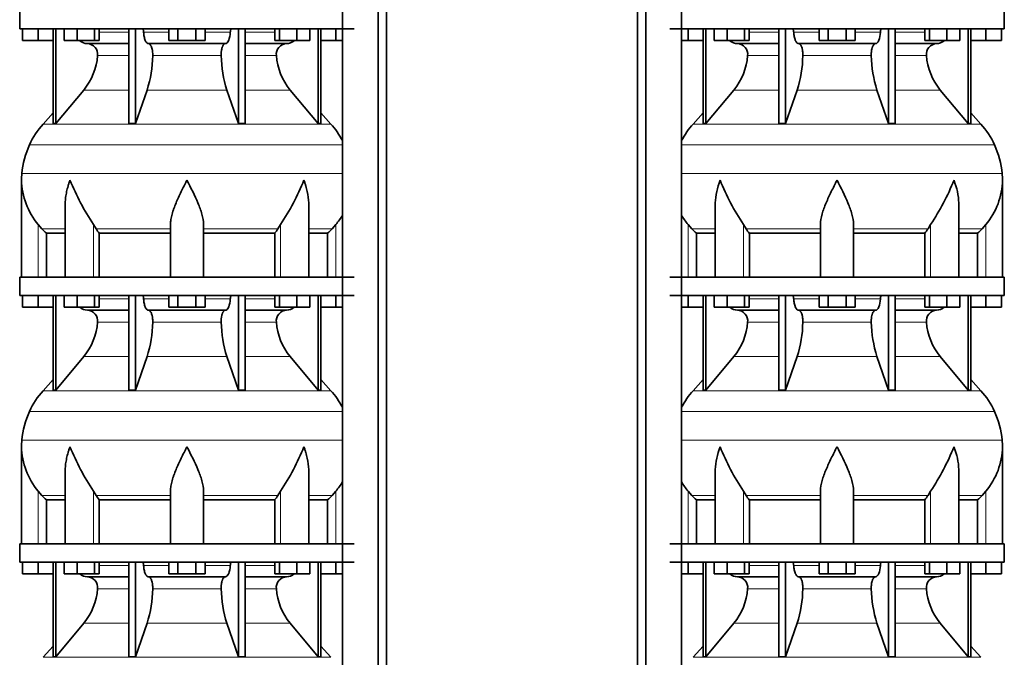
# Model space of a CAD drawing. Header units: millimetres. Extents: x 166 to 773, y -2956 to 2086.
# Tile 16 of 22: x 171 to 707, y 330 to 677. Entities that reach past the tile are written whole.
import ezdxf

# ---------------------------------------------------------------- set-up
doc = ezdxf.new("R2010")
doc.units = ezdxf.units.MM
doc.layers.add('LOW_134-14', color=7, linetype='Continuous')
doc.layers.add('VSI134_DIFFUSORE', color=7, linetype='Continuous')

# ---------------------------------------------------------------- blocks, each defined once
blk = doc.blocks.new('SE')
at = {"layer": 'LOW_134-14', "color": 7, "linetype": 'Continuous', "lineweight": 35}
for p, q in [((346.64, 1572.18), (346.64, -474.32)), ((366.02, -474.32), (366.02, 1572.18)), ((370.57, -474.32), (370.57, 1572.18)), ((346.57, 672.18), (346.57, 537.18)), ((346.57, 527.18), (346.57, 392.18)), ((346.57, 382.18), (346.57, 247.18))]:
    blk.add_line(p, q, dxfattribs=at)
at = {"layer": 'VSI134_DIFFUSORE', "color": 7, "linetype": 'Continuous', "lineweight": 35}
for p, q in [((171.01, 682.18), (171.01, 672.18)), ((171.01, 672.18), (353.01, 672.18)), ((172.51, 665.78), (172.51, 672.18)), ((172.51, 665.78), (172.51, 672.18)), ((181.01, 665.78), (181.01, 672.18)), ((189.18, 672.18), (189.18, 620.73)), ((190.71, 672.18), (190.71, 620.73)), ((195.25, 665.78), (195.25, 672.18)), ((202.19, 665.78), (202.19, 672.18)), ((211.67, 665.78), (211.67, 672.18)), ((214.21, 665.78), (214.21, 672.18)), ((230.31, 672.18), (230.31, 620.73)), ((234, 672.18), (234, 620.73)), ((252.19, 665.78), (252.19, 672.18)), ((257.1, 665.78), (257.1, 672.18)), ((266.91, 665.78), (266.91, 672.18)), ((271.82, 665.78), (271.82, 672.18)), ((290.01, 672.18), (290.01, 620.73)), ((293.7, 672.18), (293.7, 620.73)), ((309.8, 665.78), (309.8, 672.18)), ((312.34, 665.78), (312.34, 672.18)), ((321.82, 665.78), (321.82, 672.18)), ((328.76, 665.78), (328.76, 672.18)), ((333.3, 672.18), (333.3, 620.73)), ((334.83, 672.18), (334.83, 620.73)), ((343.01, 665.78), (343.01, 672.18)), ((181.01, 665.78), (172.51, 665.78)), ((189.18, 665.78), (181.01, 665.78)), ((202.19, 665.78), (195.25, 665.78)), ((211.67, 665.78), (202.19, 665.78)), ((214.21, 665.78), (211.67, 665.78)), ((257.1, 665.78), (252.19, 665.78)), ((266.91, 665.78), (257.1, 665.78)), ((271.82, 665.78), (266.91, 665.78)), ((312.34, 665.78), (309.8, 665.78)), ((321.82, 665.78), (312.34, 665.78)), ((328.76, 665.78), (321.82, 665.78)), ((343.01, 665.78), (334.83, 665.78)), ((346.57, 665.78), (343.01, 665.78)), ((207.83, 664.18), (230.31, 664.18)), ((241.1, 664.18), (282.91, 664.18)), ((293.7, 664.18), (316.18, 664.18)), ((190.71, 620.73), (205.86, 638.94)), ((234, 620.73), (240.28, 638.94)), ((283.73, 638.94), (290.01, 620.73)), ((318.15, 638.94), (333.3, 620.73)), ((189.18, 626.5), (183.71, 620.43)), ((340.3, 620.43), (334.83, 626.5)), ((189.18, 620.73), (190.71, 620.73)), ((230.31, 620.73), (234, 620.73)), ((290.01, 620.73), (293.7, 620.73)), ((333.3, 620.73), (334.83, 620.73)), ((172.01, 589.92), (172.01, 537.18)), ((195.73, 576.54), (195.73, 537.18)), ((328.28, 537.18), (328.28, 576.54)), ((183.02, 563.48), (181.01, 565.78)), ((212.52, 563.48), (211.09, 565.78)), ((253.01, 537.18), (253.01, 565.78)), ((271.01, 537.18), (271.01, 565.78)), ((312.92, 565.78), (311.5, 563.48)), ((343.01, 565.78), (340.99, 563.48)), ((185.53, 561.04), (195.73, 561.04)), ((185.53, 537.18), (185.53, 561.04)), ((214.3, 561.04), (253.01, 561.04)), ((214.3, 537.18), (214.3, 561.04)), ((271.01, 561.04), (309.72, 561.04)), ((309.72, 561.04), (309.72, 537.18)), ((328.28, 561.04), (338.48, 561.04)), ((338.48, 561.04), (338.48, 537.18)), ((353.01, 537.18), (171.01, 537.18)), ((171.01, 537.18), (171.01, 527.18)), ((171.01, 527.18), (353.01, 527.18)), ((172.51, 520.78), (172.51, 527.18)), ((172.51, 520.78), (172.51, 527.18)), ((181.01, 520.78), (181.01, 527.18)), ((189.18, 527.18), (189.18, 475.73)), ((190.71, 527.18), (190.71, 475.73)), ((195.25, 520.78), (195.25, 527.18)), ((202.19, 520.78), (202.19, 527.18)), ((211.67, 520.78), (211.67, 527.18)), ((214.21, 520.78), (214.21, 527.18)), ((230.31, 527.18), (230.31, 475.73)), ((234, 527.18), (234, 475.73)), ((252.19, 520.78), (252.19, 527.18)), ((257.1, 520.78), (257.1, 527.18)), ((266.91, 520.78), (266.91, 527.18)), ((271.82, 520.78), (271.82, 527.18)), ((290.01, 527.18), (290.01, 475.73)), ((293.7, 527.18), (293.7, 475.73)), ((309.8, 520.78), (309.8, 527.18)), ((312.34, 520.78), (312.34, 527.18)), ((321.82, 520.78), (321.82, 527.18)), ((328.76, 520.78), (328.76, 527.18)), ((333.3, 527.18), (333.3, 475.73)), ((334.83, 527.18), (334.83, 475.73)), ((343.01, 520.78), (343.01, 527.18)), ((181.01, 520.78), (172.51, 520.78)), ((189.18, 520.78), (181.01, 520.78)), ((202.19, 520.78), (195.25, 520.78)), ((211.67, 520.78), (202.19, 520.78)), ((214.21, 520.78), (211.67, 520.78)), ((257.1, 520.78), (252.19, 520.78)), ((266.91, 520.78), (257.1, 520.78)), ((271.82, 520.78), (266.91, 520.78)), ((312.34, 520.78), (309.8, 520.78)), ((321.82, 520.78), (312.34, 520.78)), ((328.76, 520.78), (321.82, 520.78)), ((343.01, 520.78), (334.83, 520.78)), ((346.57, 520.78), (343.01, 520.78)), ((207.83, 519.18), (230.31, 519.18)), ((241.1, 519.18), (282.91, 519.18)), ((293.7, 519.18), (316.18, 519.18)), ((190.71, 475.73), (205.86, 493.94)), ((234, 475.73), (240.28, 493.94)), ((283.73, 493.94), (290.01, 475.73)), ((318.15, 493.94), (333.3, 475.73)), ((189.18, 481.5), (183.71, 475.43)), ((340.3, 475.43), (334.83, 481.5)), ((189.18, 475.73), (190.71, 475.73)), ((230.31, 475.73), (234, 475.73)), ((290.01, 475.73), (293.7, 475.73)), ((333.3, 475.73), (334.83, 475.73)), ((172.01, 444.92), (172.01, 392.18)), ((195.73, 431.54), (195.73, 392.18)), ((328.28, 392.18), (328.28, 431.54)), ((183.02, 418.48), (181.01, 420.78)), ((212.52, 418.48), (211.09, 420.78)), ((253.01, 392.18), (253.01, 420.78)), ((271.01, 392.18), (271.01, 420.78)), ((312.92, 420.78), (311.5, 418.48)), ((343.01, 420.78), (340.99, 418.48)), ((185.53, 416.04), (195.73, 416.04)), ((185.53, 392.18), (185.53, 416.04)), ((214.3, 416.04), (253.01, 416.04)), ((214.3, 392.18), (214.3, 416.04)), ((271.01, 416.04), (309.72, 416.04)), ((309.72, 416.04), (309.72, 392.18)), ((328.28, 416.04), (338.48, 416.04)), ((338.48, 416.04), (338.48, 392.18)), ((353.01, 392.18), (171.01, 392.18)), ((171.01, 392.18), (171.01, 382.18)), ((171.01, 382.18), (353.01, 382.18)), ((172.51, 375.78), (172.51, 382.18)), ((172.51, 375.78), (172.51, 382.18)), ((181.01, 375.78), (181.01, 382.18)), ((189.18, 382.18), (189.18, 330.73)), ((190.71, 382.18), (190.71, 330.73)), ((195.25, 375.78), (195.25, 382.18)), ((202.19, 375.78), (202.19, 382.18)), ((211.67, 375.78), (211.67, 382.18)), ((214.21, 375.78), (214.21, 382.18)), ((230.31, 382.18), (230.31, 330.73)), ((234, 382.18), (234, 330.73)), ((252.19, 375.78), (252.19, 382.18)), ((257.1, 375.78), (257.1, 382.18)), ((266.91, 375.78), (266.91, 382.18)), ((271.82, 375.78), (271.82, 382.18)), ((290.01, 382.18), (290.01, 330.73)), ((293.7, 382.18), (293.7, 330.73)), ((309.8, 375.78), (309.8, 382.18)), ((312.34, 375.78), (312.34, 382.18)), ((321.82, 375.78), (321.82, 382.18)), ((328.76, 375.78), (328.76, 382.18)), ((333.3, 382.18), (333.3, 330.73)), ((334.83, 382.18), (334.83, 330.73)), ((343.01, 375.78), (343.01, 382.18)), ((181.01, 375.78), (172.51, 375.78)), ((189.18, 375.78), (181.01, 375.78)), ((202.19, 375.78), (195.25, 375.78)), ((211.67, 375.78), (202.19, 375.78)), ((214.21, 375.78), (211.67, 375.78)), ((257.1, 375.78), (252.19, 375.78)), ((266.91, 375.78), (257.1, 375.78)), ((271.82, 375.78), (266.91, 375.78)), ((312.34, 375.78), (309.8, 375.78)), ((321.82, 375.78), (312.34, 375.78)), ((328.76, 375.78), (321.82, 375.78)), ((343.01, 375.78), (334.83, 375.78)), ((346.57, 375.78), (343.01, 375.78)), ((207.83, 374.18), (230.31, 374.18)), ((241.1, 374.18), (282.91, 374.18)), ((293.7, 374.18), (316.18, 374.18)), ((190.71, 330.73), (205.86, 348.94)), ((234, 330.73), (240.28, 348.94)), ((283.73, 348.94), (290.01, 330.73)), ((318.15, 348.94), (333.3, 330.73)), ((189.18, 336.5), (183.71, 330.43)), ((340.3, 330.43), (334.83, 336.5)), ((189.18, 330.73), (190.71, 330.73)), ((230.31, 330.73), (234, 330.73)), ((290.01, 330.73), (293.7, 330.73)), ((333.3, 330.73), (334.83, 330.73))]:
    blk.add_line(p, q, dxfattribs=at)
at = {"layer": 'VSI134_DIFFUSORE', "color": 4, "linetype": 'Continuous', "lineweight": 9}
for p, q in [((214.21, 670.41), (230.31, 670.41)), ((238.43, 670.41), (252.19, 670.41)), ((271.82, 670.41), (285.58, 670.41)), ((293.7, 670.41), (309.8, 670.41)), ((230.31, 657.64), (213.38, 657.64)), ((280.62, 657.64), (243.39, 657.64)), ((310.63, 657.64), (293.7, 657.64)), ((205.86, 638.94), (230.31, 638.94)), ((240.28, 638.94), (283.73, 638.94)), ((293.7, 638.94), (318.15, 638.94)), ((183.71, 620.43), (340.3, 620.43)), ((346.57, 609.17), (176.34, 609.17)), ((172.18, 593.54), (346.57, 593.54)), ((181.01, 537.18), (181.01, 565.78)), ((183.02, 563.48), (195.73, 563.48)), ((211.09, 537.18), (211.09, 565.78)), ((212.52, 563.48), (253.01, 563.48)), ((271.01, 563.48), (311.5, 563.48)), ((312.92, 537.18), (312.92, 565.78)), ((328.28, 563.48), (340.99, 563.48)), ((343.01, 537.18), (343.01, 565.78)), ((214.21, 525.41), (230.31, 525.41)), ((238.43, 525.41), (252.19, 525.41)), ((271.82, 525.41), (285.58, 525.41)), ((293.7, 525.41), (309.8, 525.41)), ((230.31, 512.64), (213.38, 512.64)), ((280.62, 512.64), (243.39, 512.64)), ((310.63, 512.64), (293.7, 512.64)), ((205.86, 493.94), (230.31, 493.94)), ((240.28, 493.94), (283.73, 493.94)), ((293.7, 493.94), (318.15, 493.94)), ((183.71, 475.43), (340.3, 475.43)), ((346.57, 464.17), (176.34, 464.17)), ((172.18, 448.54), (346.57, 448.54)), ((181.01, 392.18), (181.01, 420.78)), ((183.02, 418.48), (195.73, 418.48)), ((211.09, 392.18), (211.09, 420.78)), ((212.52, 418.48), (253.01, 418.48)), ((271.01, 418.48), (311.5, 418.48)), ((312.92, 392.18), (312.92, 420.78)), ((328.28, 418.48), (340.99, 418.48)), ((343.01, 392.18), (343.01, 420.78)), ((214.21, 380.41), (230.31, 380.41)), ((238.43, 380.41), (252.19, 380.41)), ((271.82, 380.41), (285.58, 380.41)), ((293.7, 380.41), (309.8, 380.41)), ((230.31, 367.64), (213.38, 367.64)), ((280.62, 367.64), (243.39, 367.64)), ((310.63, 367.64), (293.7, 367.64)), ((205.86, 348.94), (230.31, 348.94)), ((240.28, 348.94), (283.73, 348.94)), ((293.7, 348.94), (318.15, 348.94)), ((183.71, 330.43), (340.3, 330.43))]:
    blk.add_line(p, q, dxfattribs=at)
at = {"layer": 'VSI134_DIFFUSORE', "color": 7, "linetype": 'Continuous', "lineweight": 35}
for centre, radius, start, end in [((208.06, 670.86), 6.68, 229.5852, 268.0094), ((315.95, 670.86), 6.68, 271.9979, 310.3729), ((207.55, 658.32), 5.87, 353.3223, 87.2173), ((316.44, 658.34), 5.85, 92.5772, 186.8833), ((180.07, 660.16), 33.4, 320.5472, 355.6594), ((178.44, 658.84), 64.97, 342.1602, 358.9354), ((347.08, 659.09), 66.48, 181.2569, 197.6475), ((344.04, 660.21), 33.51, 184.3996, 219.3938), ((216.41, 590.98), 44, 138, 155.5912), ((307.61, 590.98), 44, 27.6842, 42), ((220.96, 588.92), 49, 155.5912, 174.5826), ((210.51, 589.91), 38.5, 174.5826, 180.0352), ((210.7, 590.59), 38.7, 181.0159, 219.8906), ((336.7, 647.45), 149.83, 202.585, 213.0327), ((201.79, 639.81), 133.53, 326.3278, 338.0546), ((313.31, 590.59), 38.7, 320.1094, 329.446), ((245.66, 585.72), 39.91, 213.8601, 218.2043), ((278.38, 585.7), 39.88, 321.7938, 326.1418), ((208.06, 525.86), 6.68, 229.5852, 268.0094), ((315.95, 525.86), 6.68, 271.9979, 310.3729), ((207.55, 513.32), 5.87, 353.3223, 87.2173), ((316.44, 513.34), 5.85, 92.5772, 186.8833), ((180.07, 515.16), 33.4, 320.5472, 355.6594), ((178.44, 513.84), 64.97, 342.1602, 358.9354), ((347.08, 514.09), 66.48, 181.2569, 197.6475), ((344.04, 515.21), 33.51, 184.3996, 219.3938), ((216.41, 445.98), 44, 138, 155.5912), ((307.61, 445.98), 44, 27.6842, 42), ((220.96, 443.92), 49, 155.5912, 174.5826), ((210.51, 444.91), 38.5, 174.5826, 180.0352), ((210.7, 445.59), 38.7, 181.0159, 219.8906), ((336.7, 502.45), 149.83, 202.585, 213.0327), ((201.79, 494.81), 133.53, 326.3278, 338.0546), ((313.31, 445.59), 38.7, 320.1094, 329.446), ((245.66, 440.72), 39.91, 213.8601, 218.2043), ((278.38, 440.7), 39.88, 321.7938, 326.1418), ((208.06, 380.86), 6.68, 229.5852, 268.0094), ((315.95, 380.86), 6.68, 271.9979, 310.3729), ((207.55, 368.32), 5.87, 353.3223, 87.2173), ((316.44, 368.34), 5.85, 92.5772, 186.8833), ((180.07, 370.16), 33.4, 320.5472, 355.6594), ((178.44, 368.84), 64.97, 342.1602, 358.9354), ((347.08, 369.09), 66.48, 181.2569, 197.6475), ((344.04, 370.21), 33.51, 184.3996, 219.3938)]:
    blk.add_arc(centre, radius, start, end, dxfattribs=at)
for points, knots in [([(237.67, 672.18), (237.72, 672.18), (237.76, 672.17), (237.86, 672.13), (237.9, 672.1), (238.03, 671.97), (238.11, 671.84), (238.25, 671.51), (238.31, 671.32), (238.39, 670.89), (238.42, 670.65), (238.43, 670.41)], [0, 0, 0, 0, 0.125, 0.125, 0.25, 0.25, 0.5, 0.5, 0.75, 0.75, 1, 1, 1, 1]), ([(241.1, 664.18), (240.93, 664.18), (240.77, 664.22), (240.53, 664.34), (240.45, 664.39), (240.29, 664.5), (240.22, 664.57), (239.99, 664.79), (239.84, 664.98), (239.56, 665.43), (239.43, 665.68), (239.19, 666.24), (239.08, 666.56), (238.88, 667.23), (238.79, 667.59), (238.64, 668.34), (238.58, 668.74), (238.48, 669.56), (238.45, 669.98), (238.43, 670.41)], [0, 0, 0, 0, 0.125, 0.125, 0.1875, 0.1875, 0.25, 0.25, 0.375, 0.375, 0.5, 0.5, 0.625, 0.625, 0.75, 0.75, 0.875, 0.875, 1, 1, 1, 1]), ([(285.58, 670.41), (285.5, 668.7), (285.19, 667.1), (284.21, 664.83), (283.56, 664.18), (282.91, 664.18)], [0, 0, 0, 0, 0.5, 0.5, 1, 1, 1, 1]), ([(285.58, 670.41), (285.59, 670.65), (285.62, 670.88), (285.68, 671.21), (285.71, 671.31), (285.76, 671.5), (285.79, 671.59), (285.86, 671.76), (285.9, 671.83), (285.98, 671.95), (286.02, 672.01), (286.11, 672.1), (286.15, 672.13), (286.25, 672.17), (286.29, 672.18), (286.34, 672.18)], [0, 0, 0, 0, 0.25, 0.25, 0.375, 0.375, 0.5, 0.5, 0.625, 0.625, 0.75, 0.75, 0.875, 0.875, 1, 1, 1, 1]), ([(241.1, 664.18), (241.18, 664.18), (241.26, 664.17), (241.42, 664.13), (241.49, 664.1), (241.73, 663.97), (241.88, 663.84), (242.17, 663.5), (242.31, 663.3), (242.5, 662.94), (242.57, 662.81), (242.69, 662.53), (242.74, 662.38), (242.9, 661.92), (243, 661.59), (243.12, 661.05), (243.16, 660.87), (243.22, 660.49), (243.25, 660.3), (243.33, 659.71), (243.37, 659.3), (243.41, 658.47), (243.41, 658.05), (243.39, 657.64)], [0, 0, 0, 0, 0.0625, 0.0625, 0.125, 0.125, 0.25, 0.25, 0.375, 0.375, 0.4375, 0.4375, 0.5, 0.5, 0.625, 0.625, 0.6875, 0.6875, 0.75, 0.75, 0.875, 0.875, 1, 1, 1, 1]), ([(280.62, 657.64), (280.6, 658.05), (280.61, 658.47), (280.63, 659.09), (280.65, 659.29), (280.68, 659.7), (280.71, 659.9), (280.78, 660.49), (280.85, 660.87), (280.97, 661.41), (281.02, 661.58), (281.11, 661.92), (281.21, 662.24), (281.32, 662.53), (281.44, 662.8), (281.51, 662.94), (281.7, 663.3), (281.84, 663.51), (282.13, 663.84), (282.29, 663.97), (282.6, 664.14), (282.75, 664.18), (282.91, 664.18)], [0, 0, 0, 0, 0.125, 0.125, 0.1875, 0.1875, 0.25, 0.25, 0.375, 0.375, 0.4375, 0.4375, 0.5, 0.5625, 0.5625, 0.625, 0.625, 0.75, 0.75, 0.875, 0.875, 1, 1, 1, 1]), ([(198.37, 589.91), (198.27, 589.65), (198.18, 589.39), (198, 588.86), (197.91, 588.6), (197.66, 587.82), (197.5, 587.3), (197.04, 585.74), (196.77, 584.71), (196.32, 582.63), (196.14, 581.59), (195.87, 579.54), (195.78, 578.52), (195.74, 577.18), (195.73, 576.86), (195.73, 576.53)], [0, 0, 0, 0, 0.03125, 0.03125, 0.0625, 0.0625, 0.125, 0.125, 0.25, 0.25, 0.375, 0.375, 0.5, 0.5, 0.5400162, 0.5400162, 0.5400162, 0.5400162]), ([(262.01, 589.91), (261.87, 589.65), (261.74, 589.39), (261.47, 588.86), (261.34, 588.6), (260.94, 587.82), (260.68, 587.3), (259.89, 585.74), (259.38, 584.71), (258.36, 582.63), (257.87, 581.59), (256.92, 579.54), (256.47, 578.52), (255.62, 576.49), (255.23, 575.48), (254.69, 573.98), (254.51, 573.48), (254.19, 572.48), (254.04, 571.98), (253.63, 570.5), (253.41, 569.53), (253.1, 567.63), (253.01, 566.69), (253.01, 565.78)], [0, 0, 0, 0, 0.03125, 0.03125, 0.0625, 0.0625, 0.125, 0.125, 0.25, 0.25, 0.375, 0.375, 0.5, 0.5, 0.625, 0.625, 0.6875, 0.6875, 0.75, 0.75, 0.875, 0.875, 1, 1, 1, 1]), ([(271.01, 565.78), (271.01, 567.61), (270.66, 569.51), (269.56, 573.46), (268.81, 575.47), (266.27, 581.55), (264.12, 585.76), (262.01, 589.91)], [0, 0, 0, 0, 0.25, 0.25, 0.5, 0.5, 1, 1, 1, 1]), ([(328.28, 576.53), (328.28, 576.87), (328.27, 577.21), (328.19, 579.6), (327.91, 581.64), (327.23, 584.72), (326.97, 585.75), (326.52, 587.3), (326.35, 587.82), (326.1, 588.6), (325.97, 588.99), (325.83, 589.39), (325.74, 589.65), (325.69, 589.78), (325.65, 589.91)], [0.4588627, 0.4588627, 0.4588627, 0.4588627, 0.5, 0.5, 0.75, 0.75, 0.875, 0.875, 0.9375, 0.9375, 0.96875, 0.984375, 0.984375, 1, 1, 1, 1]), ([(237.67, 527.18), (237.72, 527.18), (237.76, 527.17), (237.86, 527.13), (237.9, 527.1), (238.03, 526.97), (238.11, 526.84), (238.25, 526.51), (238.31, 526.32), (238.39, 525.89), (238.42, 525.65), (238.43, 525.41)], [0, 0, 0, 0, 0.125, 0.125, 0.25, 0.25, 0.5, 0.5, 0.75, 0.75, 1, 1, 1, 1]), ([(241.1, 519.18), (240.93, 519.18), (240.77, 519.22), (240.53, 519.34), (240.45, 519.39), (240.29, 519.5), (240.22, 519.57), (239.99, 519.79), (239.84, 519.98), (239.56, 520.43), (239.43, 520.68), (239.19, 521.24), (239.08, 521.56), (238.88, 522.23), (238.79, 522.59), (238.64, 523.34), (238.58, 523.74), (238.48, 524.56), (238.45, 524.98), (238.43, 525.41)], [0, 0, 0, 0, 0.125, 0.125, 0.1875, 0.1875, 0.25, 0.25, 0.375, 0.375, 0.5, 0.5, 0.625, 0.625, 0.75, 0.75, 0.875, 0.875, 1, 1, 1, 1]), ([(285.58, 525.41), (285.5, 523.7), (285.19, 522.1), (284.21, 519.83), (283.56, 519.18), (282.91, 519.18)], [0, 0, 0, 0, 0.5, 0.5, 1, 1, 1, 1]), ([(285.58, 525.41), (285.59, 525.65), (285.62, 525.88), (285.68, 526.21), (285.71, 526.31), (285.76, 526.5), (285.79, 526.59), (285.86, 526.76), (285.9, 526.83), (285.98, 526.95), (286.02, 527.01), (286.11, 527.1), (286.15, 527.13), (286.25, 527.17), (286.29, 527.18), (286.34, 527.18)], [0, 0, 0, 0, 0.25, 0.25, 0.375, 0.375, 0.5, 0.5, 0.625, 0.625, 0.75, 0.75, 0.875, 0.875, 1, 1, 1, 1]), ([(241.1, 519.18), (241.18, 519.18), (241.26, 519.17), (241.42, 519.13), (241.49, 519.1), (241.73, 518.97), (241.88, 518.84), (242.17, 518.5), (242.31, 518.3), (242.5, 517.94), (242.57, 517.81), (242.69, 517.53), (242.74, 517.38), (242.9, 516.92), (243, 516.59), (243.12, 516.05), (243.16, 515.87), (243.22, 515.49), (243.25, 515.3), (243.33, 514.71), (243.37, 514.3), (243.41, 513.47), (243.41, 513.05), (243.39, 512.64)], [0, 0, 0, 0, 0.0625, 0.0625, 0.125, 0.125, 0.25, 0.25, 0.375, 0.375, 0.4375, 0.4375, 0.5, 0.5, 0.625, 0.625, 0.6875, 0.6875, 0.75, 0.75, 0.875, 0.875, 1, 1, 1, 1]), ([(280.62, 512.64), (280.6, 513.05), (280.61, 513.47), (280.63, 514.09), (280.65, 514.29), (280.68, 514.7), (280.71, 514.9), (280.78, 515.49), (280.85, 515.87), (280.97, 516.41), (281.02, 516.58), (281.11, 516.92), (281.21, 517.24), (281.32, 517.53), (281.44, 517.8), (281.51, 517.94), (281.7, 518.3), (281.84, 518.51), (282.13, 518.84), (282.29, 518.97), (282.6, 519.14), (282.75, 519.18), (282.91, 519.18)], [0, 0, 0, 0, 0.125, 0.125, 0.1875, 0.1875, 0.25, 0.25, 0.375, 0.375, 0.4375, 0.4375, 0.5, 0.5625, 0.5625, 0.625, 0.625, 0.75, 0.75, 0.875, 0.875, 1, 1, 1, 1]), ([(198.37, 444.91), (198.27, 444.65), (198.18, 444.39), (198, 443.86), (197.91, 443.6), (197.66, 442.82), (197.5, 442.3), (197.04, 440.74), (196.77, 439.71), (196.32, 437.63), (196.14, 436.59), (195.87, 434.54), (195.78, 433.52), (195.74, 432.18), (195.73, 431.86), (195.73, 431.53)], [0, 0, 0, 0, 0.03125, 0.03125, 0.0625, 0.0625, 0.125, 0.125, 0.25, 0.25, 0.375, 0.375, 0.5, 0.5, 0.5400162, 0.5400162, 0.5400162, 0.5400162]), ([(262.01, 444.91), (261.87, 444.65), (261.74, 444.39), (261.47, 443.86), (261.34, 443.6), (260.94, 442.82), (260.68, 442.3), (259.89, 440.74), (259.38, 439.71), (258.36, 437.63), (257.87, 436.59), (256.92, 434.54), (256.47, 433.52), (255.62, 431.49), (255.23, 430.48), (254.69, 428.98), (254.51, 428.48), (254.19, 427.48), (254.04, 426.98), (253.63, 425.5), (253.41, 424.53), (253.1, 422.63), (253.01, 421.69), (253.01, 420.78)], [0, 0, 0, 0, 0.03125, 0.03125, 0.0625, 0.0625, 0.125, 0.125, 0.25, 0.25, 0.375, 0.375, 0.5, 0.5, 0.625, 0.625, 0.6875, 0.6875, 0.75, 0.75, 0.875, 0.875, 1, 1, 1, 1]), ([(271.01, 420.78), (271.01, 422.61), (270.66, 424.51), (269.56, 428.46), (268.81, 430.47), (266.27, 436.55), (264.12, 440.76), (262.01, 444.91)], [0, 0, 0, 0, 0.25, 0.25, 0.5, 0.5, 1, 1, 1, 1]), ([(328.28, 431.53), (328.28, 431.87), (328.27, 432.21), (328.19, 434.6), (327.91, 436.64), (327.23, 439.72), (326.97, 440.75), (326.52, 442.3), (326.35, 442.82), (326.1, 443.6), (325.97, 443.99), (325.83, 444.39), (325.74, 444.65), (325.69, 444.78), (325.65, 444.91)], [0.4588627, 0.4588627, 0.4588627, 0.4588627, 0.5, 0.5, 0.75, 0.75, 0.875, 0.875, 0.9375, 0.9375, 0.96875, 0.984375, 0.984375, 1, 1, 1, 1]), ([(237.67, 382.18), (237.72, 382.18), (237.76, 382.17), (237.86, 382.13), (237.9, 382.1), (238.03, 381.97), (238.11, 381.84), (238.25, 381.51), (238.31, 381.32), (238.39, 380.89), (238.42, 380.65), (238.43, 380.41)], [0, 0, 0, 0, 0.125, 0.125, 0.25, 0.25, 0.5, 0.5, 0.75, 0.75, 1, 1, 1, 1]), ([(241.1, 374.18), (240.93, 374.18), (240.77, 374.22), (240.53, 374.34), (240.45, 374.39), (240.29, 374.5), (240.22, 374.57), (239.99, 374.79), (239.84, 374.98), (239.56, 375.43), (239.43, 375.68), (239.19, 376.24), (239.08, 376.56), (238.88, 377.23), (238.79, 377.59), (238.64, 378.34), (238.58, 378.74), (238.48, 379.56), (238.45, 379.98), (238.43, 380.41)], [0, 0, 0, 0, 0.125, 0.125, 0.1875, 0.1875, 0.25, 0.25, 0.375, 0.375, 0.5, 0.5, 0.625, 0.625, 0.75, 0.75, 0.875, 0.875, 1, 1, 1, 1]), ([(285.58, 380.41), (285.5, 378.7), (285.19, 377.1), (284.21, 374.83), (283.56, 374.18), (282.91, 374.18)], [0, 0, 0, 0, 0.5, 0.5, 1, 1, 1, 1]), ([(285.58, 380.41), (285.59, 380.65), (285.62, 380.88), (285.68, 381.21), (285.71, 381.31), (285.76, 381.5), (285.79, 381.59), (285.86, 381.76), (285.9, 381.83), (285.98, 381.95), (286.02, 382.01), (286.11, 382.1), (286.15, 382.13), (286.25, 382.17), (286.29, 382.18), (286.34, 382.18)], [0, 0, 0, 0, 0.25, 0.25, 0.375, 0.375, 0.5, 0.5, 0.625, 0.625, 0.75, 0.75, 0.875, 0.875, 1, 1, 1, 1]), ([(241.1, 374.18), (241.18, 374.18), (241.26, 374.17), (241.42, 374.13), (241.49, 374.1), (241.73, 373.97), (241.88, 373.84), (242.17, 373.5), (242.31, 373.3), (242.5, 372.94), (242.57, 372.81), (242.69, 372.53), (242.74, 372.38), (242.9, 371.92), (243, 371.59), (243.12, 371.05), (243.16, 370.87), (243.22, 370.49), (243.25, 370.3), (243.33, 369.71), (243.37, 369.3), (243.41, 368.47), (243.41, 368.05), (243.39, 367.64)], [0, 0, 0, 0, 0.0625, 0.0625, 0.125, 0.125, 0.25, 0.25, 0.375, 0.375, 0.4375, 0.4375, 0.5, 0.5, 0.625, 0.625, 0.6875, 0.6875, 0.75, 0.75, 0.875, 0.875, 1, 1, 1, 1]), ([(280.62, 367.64), (280.6, 368.05), (280.61, 368.47), (280.63, 369.09), (280.65, 369.29), (280.68, 369.7), (280.71, 369.9), (280.78, 370.49), (280.85, 370.87), (280.97, 371.41), (281.02, 371.58), (281.11, 371.92), (281.21, 372.24), (281.32, 372.53), (281.44, 372.8), (281.51, 372.94), (281.7, 373.3), (281.84, 373.51), (282.13, 373.84), (282.29, 373.97), (282.6, 374.14), (282.75, 374.18), (282.91, 374.18)], [0, 0, 0, 0, 0.125, 0.125, 0.1875, 0.1875, 0.25, 0.25, 0.375, 0.375, 0.4375, 0.4375, 0.5, 0.5625, 0.5625, 0.625, 0.625, 0.75, 0.75, 0.875, 0.875, 1, 1, 1, 1])]:
    blk.add_open_spline(points, degree=3, knots=knots, dxfattribs=at)
for points in [[(185.53, 561.04), (184.66, 561.82), (183.82, 562.64), (183.02, 563.48)], [(340.99, 563.48), (340.19, 562.64), (339.35, 561.82), (338.48, 561.04)], [(185.53, 416.04), (184.66, 416.82), (183.82, 417.64), (183.02, 418.48)], [(340.99, 418.48), (340.19, 417.64), (339.35, 416.82), (338.48, 416.04)]]:
    blk.add_open_spline(points, degree=3, dxfattribs=at)
blk = doc.blocks.new('SE3')
at = {"layer": 'LOW_134-14', "color": 7, "linetype": 'Continuous', "lineweight": 35}
for p, q in [((507.09, -474.32), (507.09, 1572.18)), ((511.64, -474.32), (511.64, 1572.18)), ((531.03, 1572.18), (531.03, -474.32)), ((531.1, 672.18), (531.1, 537.18)), ((531.1, 527.18), (531.1, 392.18)), ((531.1, 382.18), (531.1, 247.18))]:
    blk.add_line(p, q, dxfattribs=at)
at = {"layer": 'VSI134_DIFFUSORE', "color": 7, "linetype": 'Continuous', "lineweight": 35}
for p, q in [((706.66, 672.18), (706.66, 682.18)), ((524.66, 672.18), (706.66, 672.18)), ((534.66, 665.78), (534.66, 672.18)), ((542.83, 672.18), (542.83, 620.73)), ((544.36, 672.18), (544.36, 620.73)), ((548.9, 665.78), (548.9, 672.18)), ((555.84, 665.78), (555.84, 672.18)), ((565.32, 665.78), (565.32, 672.18)), ((567.87, 665.78), (567.87, 672.18)), ((583.96, 672.18), (583.96, 620.73)), ((587.66, 672.18), (587.66, 620.73)), ((605.85, 665.78), (605.85, 672.18)), ((610.75, 665.78), (610.75, 672.18)), ((620.57, 665.78), (620.57, 672.18)), ((625.48, 665.78), (625.48, 672.18)), ((643.66, 672.18), (643.66, 620.73)), ((647.36, 672.18), (647.36, 620.73)), ((663.46, 665.78), (663.46, 672.18)), ((666, 665.78), (666, 672.18)), ((675.48, 665.78), (675.48, 672.18)), ((682.42, 665.78), (682.42, 672.18)), ((686.96, 672.18), (686.96, 620.73)), ((688.49, 672.18), (688.49, 620.73)), ((696.66, 665.78), (696.66, 672.18)), ((705.16, 665.78), (705.16, 672.18)), ((534.66, 665.78), (531.1, 665.78)), ((542.83, 665.78), (534.66, 665.78)), ((555.84, 665.78), (548.9, 665.78)), ((565.32, 665.78), (555.84, 665.78)), ((567.87, 665.78), (565.32, 665.78)), ((610.75, 665.78), (605.85, 665.78)), ((620.57, 665.78), (610.75, 665.78)), ((625.48, 665.78), (620.57, 665.78)), ((666, 665.78), (663.46, 665.78)), ((675.48, 665.78), (666, 665.78)), ((682.42, 665.78), (675.48, 665.78)), ((696.66, 665.78), (688.49, 665.78)), ((705.16, 665.78), (696.66, 665.78)), ((561.49, 664.18), (583.96, 664.18)), ((594.75, 664.18), (636.57, 664.18)), ((647.36, 664.18), (669.83, 664.18)), ((544.36, 620.73), (559.52, 638.94)), ((587.66, 620.73), (593.94, 638.94)), ((637.38, 638.94), (643.66, 620.73)), ((671.8, 638.94), (686.96, 620.73)), ((542.83, 626.5), (537.36, 620.43)), ((693.96, 620.43), (688.49, 626.5)), ((542.83, 620.73), (544.36, 620.73)), ((583.96, 620.73), (587.66, 620.73)), ((643.66, 620.73), (647.36, 620.73)), ((686.96, 620.73), (688.49, 620.73)), ((705.66, 537.18), (705.66, 589.92)), ((549.38, 576.54), (549.38, 537.18)), ((681.94, 537.18), (681.94, 576.54)), ((536.67, 563.48), (534.66, 565.78)), ((566.17, 563.48), (564.75, 565.78)), ((606.66, 537.18), (606.66, 565.78)), ((624.66, 537.18), (624.66, 565.78)), ((666.57, 565.78), (665.15, 563.48)), ((696.66, 565.78), (694.65, 563.48)), ((539.19, 561.04), (549.38, 561.04)), ((539.19, 537.18), (539.19, 561.04)), ((567.95, 561.04), (606.66, 561.04)), ((567.95, 537.18), (567.95, 561.04)), ((624.66, 561.04), (663.37, 561.04)), ((663.37, 561.04), (663.37, 537.18)), ((681.94, 561.04), (692.13, 561.04)), ((692.13, 561.04), (692.13, 537.18)), ((706.66, 537.18), (524.66, 537.18)), ((706.66, 527.18), (706.66, 537.18)), ((524.66, 527.18), (706.66, 527.18)), ((534.66, 520.78), (534.66, 527.18)), ((542.83, 527.18), (542.83, 475.73)), ((544.36, 527.18), (544.36, 475.73)), ((548.9, 520.78), (548.9, 527.18)), ((555.84, 520.78), (555.84, 527.18)), ((565.32, 520.78), (565.32, 527.18)), ((567.87, 520.78), (567.87, 527.18)), ((583.96, 527.18), (583.96, 475.73)), ((587.66, 527.18), (587.66, 475.73)), ((605.85, 520.78), (605.85, 527.18)), ((610.75, 520.78), (610.75, 527.18)), ((620.57, 520.78), (620.57, 527.18)), ((625.48, 520.78), (625.48, 527.18)), ((643.66, 527.18), (643.66, 475.73)), ((647.36, 527.18), (647.36, 475.73)), ((663.46, 520.78), (663.46, 527.18)), ((666, 520.78), (666, 527.18)), ((675.48, 520.78), (675.48, 527.18)), ((682.42, 520.78), (682.42, 527.18)), ((686.96, 527.18), (686.96, 475.73)), ((688.49, 527.18), (688.49, 475.73)), ((696.66, 520.78), (696.66, 527.18)), ((705.16, 520.78), (705.16, 527.18)), ((534.66, 520.78), (531.1, 520.78)), ((542.83, 520.78), (534.66, 520.78)), ((555.84, 520.78), (548.9, 520.78)), ((565.32, 520.78), (555.84, 520.78)), ((567.87, 520.78), (565.32, 520.78)), ((610.75, 520.78), (605.85, 520.78)), ((620.57, 520.78), (610.75, 520.78)), ((625.48, 520.78), (620.57, 520.78)), ((666, 520.78), (663.46, 520.78)), ((675.48, 520.78), (666, 520.78)), ((682.42, 520.78), (675.48, 520.78)), ((696.66, 520.78), (688.49, 520.78)), ((705.16, 520.78), (696.66, 520.78)), ((561.49, 519.18), (583.96, 519.18)), ((594.75, 519.18), (636.57, 519.18)), ((647.36, 519.18), (669.83, 519.18)), ((544.36, 475.73), (559.52, 493.94)), ((587.66, 475.73), (593.94, 493.94)), ((637.38, 493.94), (643.66, 475.73)), ((671.8, 493.94), (686.96, 475.73)), ((542.83, 481.5), (537.36, 475.43)), ((693.96, 475.43), (688.49, 481.5)), ((542.83, 475.73), (544.36, 475.73)), ((583.96, 475.73), (587.66, 475.73)), ((643.66, 475.73), (647.36, 475.73)), ((686.96, 475.73), (688.49, 475.73)), ((705.66, 392.18), (705.66, 444.92)), ((549.38, 431.54), (549.38, 392.18)), ((681.94, 392.18), (681.94, 431.54)), ((536.67, 418.48), (534.66, 420.78)), ((566.17, 418.48), (564.75, 420.78)), ((606.66, 392.18), (606.66, 420.78)), ((624.66, 392.18), (624.66, 420.78)), ((666.57, 420.78), (665.15, 418.48)), ((696.66, 420.78), (694.65, 418.48)), ((539.19, 416.04), (549.38, 416.04)), ((539.19, 392.18), (539.19, 416.04)), ((567.95, 416.04), (606.66, 416.04)), ((567.95, 392.18), (567.95, 416.04)), ((624.66, 416.04), (663.37, 416.04)), ((663.37, 416.04), (663.37, 392.18)), ((681.94, 416.04), (692.13, 416.04)), ((692.13, 416.04), (692.13, 392.18)), ((706.66, 392.18), (524.66, 392.18)), ((706.66, 382.18), (706.66, 392.18)), ((524.66, 382.18), (706.66, 382.18)), ((534.66, 375.78), (534.66, 382.18)), ((542.83, 382.18), (542.83, 330.73)), ((544.36, 382.18), (544.36, 330.73)), ((548.9, 375.78), (548.9, 382.18)), ((555.84, 375.78), (555.84, 382.18)), ((565.32, 375.78), (565.32, 382.18)), ((567.87, 375.78), (567.87, 382.18)), ((583.96, 382.18), (583.96, 330.73)), ((587.66, 382.18), (587.66, 330.73)), ((605.85, 375.78), (605.85, 382.18)), ((610.75, 375.78), (610.75, 382.18)), ((620.57, 375.78), (620.57, 382.18)), ((625.48, 375.78), (625.48, 382.18)), ((643.66, 382.18), (643.66, 330.73)), ((647.36, 382.18), (647.36, 330.73)), ((663.46, 375.78), (663.46, 382.18)), ((666, 375.78), (666, 382.18)), ((675.48, 375.78), (675.48, 382.18)), ((682.42, 375.78), (682.42, 382.18)), ((686.96, 382.18), (686.96, 330.73)), ((688.49, 382.18), (688.49, 330.73)), ((696.66, 375.78), (696.66, 382.18)), ((705.16, 375.78), (705.16, 382.18)), ((534.66, 375.78), (531.1, 375.78)), ((542.83, 375.78), (534.66, 375.78)), ((555.84, 375.78), (548.9, 375.78)), ((565.32, 375.78), (555.84, 375.78)), ((567.87, 375.78), (565.32, 375.78)), ((610.75, 375.78), (605.85, 375.78)), ((620.57, 375.78), (610.75, 375.78)), ((625.48, 375.78), (620.57, 375.78)), ((666, 375.78), (663.46, 375.78)), ((675.48, 375.78), (666, 375.78)), ((682.42, 375.78), (675.48, 375.78)), ((696.66, 375.78), (688.49, 375.78)), ((705.16, 375.78), (696.66, 375.78)), ((561.49, 374.18), (583.96, 374.18)), ((594.75, 374.18), (636.57, 374.18)), ((647.36, 374.18), (669.83, 374.18)), ((544.36, 330.73), (559.52, 348.94)), ((587.66, 330.73), (593.94, 348.94)), ((637.38, 348.94), (643.66, 330.73)), ((671.8, 348.94), (686.96, 330.73)), ((542.83, 336.5), (537.36, 330.43)), ((693.96, 330.43), (688.49, 336.5)), ((542.83, 330.73), (544.36, 330.73)), ((583.96, 330.73), (587.66, 330.73)), ((643.66, 330.73), (647.36, 330.73)), ((686.96, 330.73), (688.49, 330.73))]:
    blk.add_line(p, q, dxfattribs=at)
at = {"layer": 'VSI134_DIFFUSORE', "color": 4, "linetype": 'Continuous', "lineweight": 9}
for p, q in [((567.87, 670.41), (583.96, 670.41)), ((592.09, 670.41), (605.85, 670.41)), ((625.48, 670.41), (639.23, 670.41)), ((647.36, 670.41), (663.46, 670.41)), ((583.96, 657.64), (567.03, 657.64)), ((634.27, 657.64), (597.05, 657.64)), ((664.29, 657.64), (647.36, 657.64)), ((559.52, 638.94), (583.96, 638.94)), ((593.94, 638.94), (637.38, 638.94)), ((647.36, 638.94), (671.8, 638.94)), ((537.36, 620.43), (693.96, 620.43)), ((701.33, 609.17), (531.1, 609.17)), ((531.1, 593.54), (705.49, 593.54)), ((534.66, 537.18), (534.66, 565.78)), ((549.38, 563.48), (536.67, 563.48)), ((564.75, 537.18), (564.75, 565.78)), ((606.66, 563.48), (566.17, 563.48)), ((624.66, 563.48), (665.15, 563.48)), ((666.57, 537.18), (666.57, 565.78)), ((681.94, 563.48), (694.65, 563.48)), ((696.66, 537.18), (696.66, 565.78)), ((567.87, 525.41), (583.96, 525.41)), ((592.09, 525.41), (605.85, 525.41)), ((625.48, 525.41), (639.23, 525.41)), ((647.36, 525.41), (663.46, 525.41)), ((583.96, 512.64), (567.03, 512.64)), ((634.27, 512.64), (597.05, 512.64)), ((664.29, 512.64), (647.36, 512.64)), ((559.52, 493.94), (583.96, 493.94)), ((593.94, 493.94), (637.38, 493.94)), ((647.36, 493.94), (671.8, 493.94)), ((537.36, 475.43), (693.96, 475.43)), ((701.33, 464.17), (531.1, 464.17)), ((531.1, 448.54), (705.49, 448.54)), ((534.66, 392.18), (534.66, 420.78)), ((549.38, 418.48), (536.67, 418.48)), ((564.75, 392.18), (564.75, 420.78)), ((606.66, 418.48), (566.17, 418.48)), ((624.66, 418.48), (665.15, 418.48)), ((666.57, 392.18), (666.57, 420.78)), ((681.94, 418.48), (694.65, 418.48)), ((696.66, 392.18), (696.66, 420.78)), ((567.87, 380.41), (583.96, 380.41)), ((592.09, 380.41), (605.85, 380.41)), ((625.48, 380.41), (639.23, 380.41)), ((647.36, 380.41), (663.46, 380.41)), ((583.96, 367.64), (567.03, 367.64)), ((634.27, 367.64), (597.05, 367.64)), ((664.29, 367.64), (647.36, 367.64)), ((559.52, 348.94), (583.96, 348.94)), ((593.94, 348.94), (637.38, 348.94)), ((647.36, 348.94), (671.8, 348.94)), ((537.36, 330.43), (693.96, 330.43))]:
    blk.add_line(p, q, dxfattribs=at)
at = {"layer": 'VSI134_DIFFUSORE', "color": 7, "linetype": 'Continuous', "lineweight": 35}
for centre, radius, start, end in [((561.72, 670.86), 6.68, 229.5852, 268.0094), ((669.6, 670.86), 6.68, 271.9979, 310.3729), ((561.2, 658.32), 5.87, 353.3223, 87.2173), ((670.1, 658.34), 5.85, 92.5772, 186.8833), ((533.73, 660.16), 33.4, 320.5472, 355.6594), ((532.09, 658.84), 64.97, 342.1602, 358.9354), ((700.74, 659.09), 66.48, 181.2569, 197.6475), ((697.7, 660.21), 33.51, 184.3996, 219.3938), ((570.06, 590.98), 44, 138, 152.3158), ((661.26, 590.98), 44, 24.4088, 42), ((656.71, 588.92), 49, 5.4174, 24.4088), ((677.84, 640.85), 135.74, 202.0412, 213.5763), ((553.48, 640.85), 135.74, 326.4237, 337.9588), ((666.97, 590.59), 38.7, 320.1094, 358.9842), ((667.16, 589.91), 38.5, 359.9861, 5.4174), ((564.35, 590.59), 38.7, 210.5496, 219.8906), ((599.28, 585.7), 39.88, 213.8582, 218.2062), ((632.04, 585.7), 39.88, 321.7938, 326.1418), ((561.72, 525.86), 6.68, 229.5852, 268.0094), ((669.6, 525.86), 6.68, 271.9979, 310.3729), ((561.2, 513.32), 5.87, 353.3223, 87.2173), ((670.1, 513.34), 5.85, 92.5772, 186.8833), ((533.73, 515.16), 33.4, 320.5472, 355.6594), ((532.09, 513.84), 64.97, 342.1602, 358.9354), ((700.74, 514.09), 66.48, 181.2569, 197.6475), ((697.7, 515.21), 33.51, 184.3996, 219.3938), ((570.06, 445.98), 44, 138, 152.3158), ((661.26, 445.98), 44, 24.4088, 42), ((656.71, 443.92), 49, 5.4174, 24.4088), ((677.84, 495.85), 135.74, 202.0412, 213.5763), ((553.48, 495.85), 135.74, 326.4237, 337.9588), ((666.97, 445.59), 38.7, 320.1094, 358.9842), ((667.16, 444.91), 38.5, 359.9861, 5.4174), ((564.35, 445.59), 38.7, 210.5496, 219.8906), ((599.28, 440.7), 39.88, 213.8582, 218.2062), ((632.04, 440.7), 39.88, 321.7938, 326.1418), ((561.72, 380.86), 6.68, 229.5852, 268.0094), ((669.6, 380.86), 6.68, 271.9979, 310.3729), ((561.2, 368.32), 5.87, 353.3223, 87.2173), ((670.1, 368.34), 5.85, 92.5772, 186.8833), ((533.73, 370.16), 33.4, 320.5472, 355.6594), ((532.09, 368.84), 64.97, 342.1602, 358.9354), ((700.74, 369.09), 66.48, 181.2569, 197.6475), ((697.7, 370.21), 33.51, 184.3996, 219.3938)]:
    blk.add_arc(centre, radius, start, end, dxfattribs=at)
for points, knots in [([(591.33, 672.18), (591.37, 672.18), (591.42, 672.17), (591.51, 672.13), (591.56, 672.1), (591.69, 671.97), (591.77, 671.84), (591.91, 671.51), (591.96, 671.32), (592.05, 670.89), (592.08, 670.65), (592.09, 670.41)], [0, 0, 0, 0, 0.125, 0.125, 0.25, 0.25, 0.5, 0.5, 0.75, 0.75, 1, 1, 1, 1]), ([(594.75, 664.18), (594.59, 664.18), (594.43, 664.22), (594.19, 664.34), (594.11, 664.39), (593.95, 664.5), (593.87, 664.57), (593.64, 664.79), (593.5, 664.98), (593.22, 665.43), (593.09, 665.68), (592.85, 666.24), (592.73, 666.56), (592.53, 667.23), (592.45, 667.59), (592.3, 668.34), (592.23, 668.74), (592.14, 669.56), (592.11, 669.98), (592.09, 670.41)], [0, 0, 0, 0, 0.125, 0.125, 0.1875, 0.1875, 0.25, 0.25, 0.375, 0.375, 0.5, 0.5, 0.625, 0.625, 0.75, 0.75, 0.875, 0.875, 1, 1, 1, 1]), ([(639.23, 670.41), (639.16, 668.7), (638.84, 667.1), (637.87, 664.83), (637.22, 664.18), (636.57, 664.18)], [0, 0, 0, 0, 0.5, 0.5, 1, 1, 1, 1]), ([(639.23, 670.41), (639.24, 670.65), (639.27, 670.88), (639.33, 671.21), (639.36, 671.31), (639.42, 671.5), (639.45, 671.59), (639.52, 671.76), (639.56, 671.83), (639.63, 671.95), (639.68, 672.01), (639.76, 672.1), (639.81, 672.13), (639.9, 672.17), (639.95, 672.18), (639.99, 672.18)], [0, 0, 0, 0, 0.25, 0.25, 0.375, 0.375, 0.5, 0.5, 0.625, 0.625, 0.75, 0.75, 0.875, 0.875, 1, 1, 1, 1]), ([(594.75, 664.18), (594.83, 664.18), (594.91, 664.17), (595.07, 664.13), (595.15, 664.1), (595.38, 663.97), (595.53, 663.84), (595.83, 663.5), (595.96, 663.3), (596.16, 662.94), (596.22, 662.81), (596.34, 662.53), (596.4, 662.38), (596.56, 661.92), (596.65, 661.59), (596.78, 661.05), (596.81, 660.87), (596.88, 660.49), (596.91, 660.3), (596.99, 659.71), (597.02, 659.3), (597.06, 658.47), (597.06, 658.05), (597.05, 657.64)], [0, 0, 0, 0, 0.0625, 0.0625, 0.125, 0.125, 0.25, 0.25, 0.375, 0.375, 0.4375, 0.4375, 0.5, 0.5, 0.625, 0.625, 0.6875, 0.6875, 0.75, 0.75, 0.875, 0.875, 1, 1, 1, 1]), ([(634.27, 657.64), (634.26, 658.05), (634.26, 658.47), (634.29, 659.09), (634.3, 659.29), (634.34, 659.7), (634.36, 659.9), (634.44, 660.49), (634.5, 660.87), (634.63, 661.41), (634.67, 661.58), (634.77, 661.92), (634.87, 662.24), (634.98, 662.53), (635.1, 662.8), (635.16, 662.94), (635.36, 663.3), (635.5, 663.51), (635.79, 663.84), (635.94, 663.97), (636.25, 664.14), (636.41, 664.18), (636.57, 664.18)], [0, 0, 0, 0, 0.125, 0.125, 0.1875, 0.1875, 0.25, 0.25, 0.375, 0.375, 0.4375, 0.4375, 0.5, 0.5625, 0.5625, 0.625, 0.625, 0.75, 0.75, 0.875, 0.875, 1, 1, 1, 1]), ([(549.38, 576.53), (549.38, 576.85), (549.39, 577.18), (549.54, 581.55), (550.53, 585.76), (552.02, 589.91)], [0.4601729, 0.4601729, 0.4601729, 0.4601729, 0.5, 0.5, 1, 1, 1, 1]), ([(606.66, 565.78), (606.66, 567.61), (607.02, 569.55), (608.12, 573.49), (608.86, 575.5), (610.58, 579.6), (611.54, 581.64), (613.04, 584.72), (613.55, 585.75), (614.6, 587.82), (615.13, 588.88), (615.66, 589.91)], [0, 0, 0, 0, 0.25, 0.25, 0.5, 0.5, 0.75, 0.75, 0.875, 0.875, 1, 1, 1, 1]), ([(624.66, 565.78), (624.66, 567.61), (624.31, 569.51), (623.21, 573.47), (622.47, 575.48), (619.93, 581.55), (617.77, 585.76), (615.66, 589.91)], [0, 0, 0, 0, 0.25, 0.25, 0.5, 0.5, 1, 1, 1, 1]), ([(681.94, 576.53), (681.94, 576.85), (681.93, 577.18), (681.78, 581.55), (680.79, 585.76), (679.3, 589.91)], [0.4601729, 0.4601729, 0.4601729, 0.4601729, 0.5, 0.5, 1, 1, 1, 1]), ([(591.33, 527.18), (591.37, 527.18), (591.42, 527.17), (591.51, 527.13), (591.56, 527.1), (591.69, 526.97), (591.77, 526.84), (591.91, 526.51), (591.96, 526.32), (592.05, 525.89), (592.08, 525.65), (592.09, 525.41)], [0, 0, 0, 0, 0.125, 0.125, 0.25, 0.25, 0.5, 0.5, 0.75, 0.75, 1, 1, 1, 1]), ([(594.75, 519.18), (594.59, 519.18), (594.43, 519.22), (594.19, 519.34), (594.11, 519.39), (593.95, 519.5), (593.87, 519.57), (593.64, 519.79), (593.5, 519.98), (593.22, 520.43), (593.09, 520.68), (592.85, 521.24), (592.73, 521.56), (592.53, 522.23), (592.45, 522.59), (592.3, 523.34), (592.23, 523.74), (592.14, 524.56), (592.11, 524.98), (592.09, 525.41)], [0, 0, 0, 0, 0.125, 0.125, 0.1875, 0.1875, 0.25, 0.25, 0.375, 0.375, 0.5, 0.5, 0.625, 0.625, 0.75, 0.75, 0.875, 0.875, 1, 1, 1, 1]), ([(639.23, 525.41), (639.16, 523.7), (638.84, 522.1), (637.87, 519.83), (637.22, 519.18), (636.57, 519.18)], [0, 0, 0, 0, 0.5, 0.5, 1, 1, 1, 1]), ([(639.23, 525.41), (639.24, 525.65), (639.27, 525.88), (639.33, 526.21), (639.36, 526.31), (639.42, 526.5), (639.45, 526.59), (639.52, 526.76), (639.56, 526.83), (639.63, 526.95), (639.68, 527.01), (639.76, 527.1), (639.81, 527.13), (639.9, 527.17), (639.95, 527.18), (639.99, 527.18)], [0, 0, 0, 0, 0.25, 0.25, 0.375, 0.375, 0.5, 0.5, 0.625, 0.625, 0.75, 0.75, 0.875, 0.875, 1, 1, 1, 1]), ([(594.75, 519.18), (594.83, 519.18), (594.91, 519.17), (595.07, 519.13), (595.15, 519.1), (595.38, 518.97), (595.53, 518.84), (595.83, 518.5), (595.96, 518.3), (596.16, 517.94), (596.22, 517.81), (596.34, 517.53), (596.4, 517.38), (596.56, 516.92), (596.65, 516.59), (596.78, 516.05), (596.81, 515.87), (596.88, 515.49), (596.91, 515.3), (596.99, 514.71), (597.02, 514.3), (597.06, 513.47), (597.06, 513.05), (597.05, 512.64)], [0, 0, 0, 0, 0.0625, 0.0625, 0.125, 0.125, 0.25, 0.25, 0.375, 0.375, 0.4375, 0.4375, 0.5, 0.5, 0.625, 0.625, 0.6875, 0.6875, 0.75, 0.75, 0.875, 0.875, 1, 1, 1, 1]), ([(634.27, 512.64), (634.26, 513.05), (634.26, 513.47), (634.29, 514.09), (634.3, 514.29), (634.34, 514.7), (634.36, 514.9), (634.44, 515.49), (634.5, 515.87), (634.63, 516.41), (634.67, 516.58), (634.77, 516.92), (634.87, 517.24), (634.98, 517.53), (635.1, 517.8), (635.16, 517.94), (635.36, 518.3), (635.5, 518.51), (635.79, 518.84), (635.94, 518.97), (636.25, 519.14), (636.41, 519.18), (636.57, 519.18)], [0, 0, 0, 0, 0.125, 0.125, 0.1875, 0.1875, 0.25, 0.25, 0.375, 0.375, 0.4375, 0.4375, 0.5, 0.5625, 0.5625, 0.625, 0.625, 0.75, 0.75, 0.875, 0.875, 1, 1, 1, 1]), ([(549.38, 431.53), (549.38, 431.85), (549.39, 432.18), (549.54, 436.55), (550.53, 440.76), (552.02, 444.91)], [0.4601729, 0.4601729, 0.4601729, 0.4601729, 0.5, 0.5, 1, 1, 1, 1]), ([(606.66, 420.78), (606.66, 422.61), (607.02, 424.55), (608.12, 428.49), (608.86, 430.5), (610.58, 434.6), (611.54, 436.64), (613.04, 439.72), (613.55, 440.75), (614.6, 442.82), (615.13, 443.88), (615.66, 444.91)], [0, 0, 0, 0, 0.25, 0.25, 0.5, 0.5, 0.75, 0.75, 0.875, 0.875, 1, 1, 1, 1]), ([(624.66, 420.78), (624.66, 422.61), (624.31, 424.51), (623.21, 428.47), (622.47, 430.48), (619.93, 436.55), (617.77, 440.76), (615.66, 444.91)], [0, 0, 0, 0, 0.25, 0.25, 0.5, 0.5, 1, 1, 1, 1]), ([(681.94, 431.53), (681.94, 431.85), (681.93, 432.18), (681.78, 436.55), (680.79, 440.76), (679.3, 444.91)], [0.4601729, 0.4601729, 0.4601729, 0.4601729, 0.5, 0.5, 1, 1, 1, 1]), ([(591.33, 382.18), (591.37, 382.18), (591.42, 382.17), (591.51, 382.13), (591.56, 382.1), (591.69, 381.97), (591.77, 381.84), (591.91, 381.51), (591.96, 381.32), (592.05, 380.89), (592.08, 380.65), (592.09, 380.41)], [0, 0, 0, 0, 0.125, 0.125, 0.25, 0.25, 0.5, 0.5, 0.75, 0.75, 1, 1, 1, 1]), ([(594.75, 374.18), (594.59, 374.18), (594.43, 374.22), (594.19, 374.34), (594.11, 374.39), (593.95, 374.5), (593.87, 374.57), (593.64, 374.79), (593.5, 374.98), (593.22, 375.43), (593.09, 375.68), (592.85, 376.24), (592.73, 376.56), (592.53, 377.23), (592.45, 377.59), (592.3, 378.34), (592.23, 378.74), (592.14, 379.56), (592.11, 379.98), (592.09, 380.41)], [0, 0, 0, 0, 0.125, 0.125, 0.1875, 0.1875, 0.25, 0.25, 0.375, 0.375, 0.5, 0.5, 0.625, 0.625, 0.75, 0.75, 0.875, 0.875, 1, 1, 1, 1]), ([(639.23, 380.41), (639.16, 378.7), (638.84, 377.1), (637.87, 374.83), (637.22, 374.18), (636.57, 374.18)], [0, 0, 0, 0, 0.5, 0.5, 1, 1, 1, 1]), ([(639.23, 380.41), (639.24, 380.65), (639.27, 380.88), (639.33, 381.21), (639.36, 381.31), (639.42, 381.5), (639.45, 381.59), (639.52, 381.76), (639.56, 381.83), (639.63, 381.95), (639.68, 382.01), (639.76, 382.1), (639.81, 382.13), (639.9, 382.17), (639.95, 382.18), (639.99, 382.18)], [0, 0, 0, 0, 0.25, 0.25, 0.375, 0.375, 0.5, 0.5, 0.625, 0.625, 0.75, 0.75, 0.875, 0.875, 1, 1, 1, 1]), ([(594.75, 374.18), (594.83, 374.18), (594.91, 374.17), (595.07, 374.13), (595.15, 374.1), (595.38, 373.97), (595.53, 373.84), (595.83, 373.5), (595.96, 373.3), (596.16, 372.94), (596.22, 372.81), (596.34, 372.53), (596.4, 372.38), (596.56, 371.92), (596.65, 371.59), (596.78, 371.05), (596.81, 370.87), (596.88, 370.49), (596.91, 370.3), (596.99, 369.71), (597.02, 369.3), (597.06, 368.47), (597.06, 368.05), (597.05, 367.64)], [0, 0, 0, 0, 0.0625, 0.0625, 0.125, 0.125, 0.25, 0.25, 0.375, 0.375, 0.4375, 0.4375, 0.5, 0.5, 0.625, 0.625, 0.6875, 0.6875, 0.75, 0.75, 0.875, 0.875, 1, 1, 1, 1]), ([(634.27, 367.64), (634.26, 368.05), (634.26, 368.47), (634.29, 369.09), (634.3, 369.29), (634.34, 369.7), (634.36, 369.9), (634.44, 370.49), (634.5, 370.87), (634.63, 371.41), (634.67, 371.58), (634.77, 371.92), (634.87, 372.24), (634.98, 372.53), (635.1, 372.8), (635.16, 372.94), (635.36, 373.3), (635.5, 373.51), (635.79, 373.84), (635.94, 373.97), (636.25, 374.14), (636.41, 374.18), (636.57, 374.18)], [0, 0, 0, 0, 0.125, 0.125, 0.1875, 0.1875, 0.25, 0.25, 0.375, 0.375, 0.4375, 0.4375, 0.5, 0.5625, 0.5625, 0.625, 0.625, 0.75, 0.75, 0.875, 0.875, 1, 1, 1, 1])]:
    blk.add_open_spline(points, degree=3, knots=knots, dxfattribs=at)
for points in [[(539.19, 561.04), (538.32, 561.82), (537.48, 562.64), (536.67, 563.48)], [(694.65, 563.48), (693.84, 562.64), (693, 561.82), (692.13, 561.04)], [(539.19, 416.04), (538.32, 416.82), (537.48, 417.64), (536.67, 418.48)], [(694.65, 418.48), (693.84, 417.64), (693, 416.82), (692.13, 416.04)]]:
    blk.add_open_spline(points, degree=3, dxfattribs=at)

msp = doc.modelspace()

# ---------------------------------------------------------------- block references
for name in ['SE', 'SE3']:
    msp.add_blockref(name, (0, 0))

doc.saveas('drawing.dxf')
